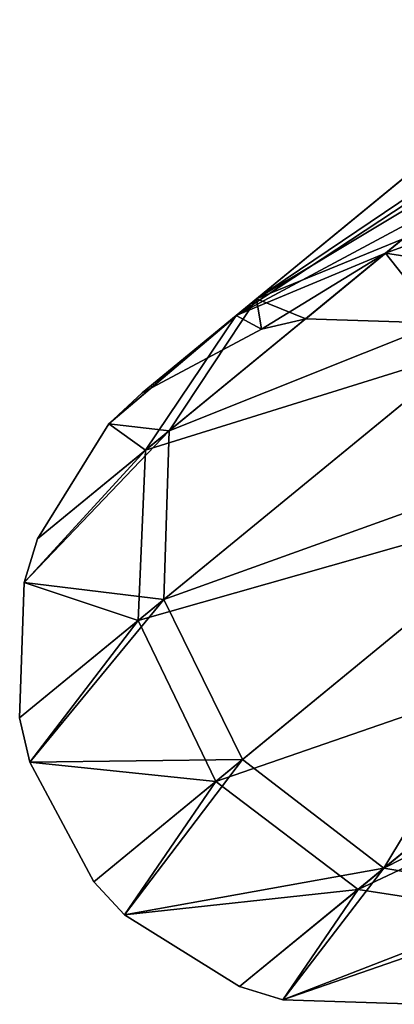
# Model space of a CAD drawing. Header units: millimetres. Extents: x 0 to 441, y 0 to 441.
# Tile 1 of 256: x 48.81 to 50.43, y 79.51 to 83.77. Entities that reach past the tile are written whole.
import ezdxf

# ---------------------------------------------------------------- set-up
doc = ezdxf.new("R2010")
doc.units = ezdxf.units.MM
doc.header["$LTSCALE"] = 25.4
doc.layers.get('0').update_dxf_attribs({"true_color": 0xff5454})

# ---------------------------------------------------------------- blocks, each defined once
blk = doc.blocks.new('NESS-6768.STL')
at = {"color": 250, "true_color": 0x262626}
mesh = blk.add_polyface(dxfattribs=at)
corners = [(108.316, 141.0362, 274.7492), (110.1038, 142.2416, 275.9299), (108.9492, 141.2953, 274.382), (109.6744, 142.1494, 276.5702)]
mesh.append_faces([[corners[k] for k in face] for face in [(0, 1, 2), (1, 0, 3)]], dxfattribs={"vtx0": -1, "color": 250})
mesh = blk.add_polyface(dxfattribs=at)
corners = [(109.4997, 141.7464, 277.2104), (108.316, 141.0362, 274.7492), (107.9376, 140.4662, 275.1163), (109.6744, 142.1494, 276.5702)]
mesh.append_faces([[corners[k] for k in face] for face in [(0, 1, 2), (1, 0, 3)]], dxfattribs={"vtx0": -1, "color": 250})
mesh = blk.add_polyface(dxfattribs=at)
corners = [(108.2276, 140.9637, 19.6449), (109.8383, 142.024, 18.4816), (109.362, 141.8934, 17.8825), (108.8741, 141.2337, 19.9797)]
mesh.append_faces([[corners[k] for k in face] for face in [(0, 1, 2), (1, 0, 3)]], dxfattribs={"vtx0": -1, "color": 250})
mesh = blk.add_polyface(dxfattribs=at)
corners = [(108.8741, 141.2337, 19.9797), (110.4418, 141.8087, 18.9202), (109.8383, 142.024, 18.4816), (109.6021, 141.1205, 20.2248)]
mesh.append_faces([[corners[k] for k in face] for face in [(0, 1, 2), (1, 0, 3)]], dxfattribs={"vtx0": -1, "color": 250})
mesh = blk.add_polyface(dxfattribs=at)
corners = [(108.2276, 140.9637, 19.6449), (109.1405, 141.452, 17.2833), (107.836, 140.3829, 19.3102), (109.362, 141.8934, 17.8825)]
mesh.append_faces([[corners[k] for k in face] for face in [(0, 1, 2), (1, 0, 3)]], dxfattribs={"vtx0": -1, "color": 250})
mesh = blk.add_polyface(dxfattribs=at)
corners = [(109.6266, 141.1406, 277.6792), (107.9376, 140.4662, 275.1163), (107.9154, 139.7381, 275.3851), (109.4997, 141.7464, 277.2104)]
mesh.append_faces([[corners[k] for k in face] for face in [(0, 1, 2), (1, 0, 3)]], dxfattribs={"vtx0": -1, "color": 250})
mesh = blk.add_polyface(dxfattribs=at)
corners = [(107.836, 140.3829, 19.3102), (109.2331, 140.818, 16.8447), (107.804, 139.6468, 19.0651), (109.1405, 141.452, 17.2833)]
mesh.append_faces([[corners[k] for k in face] for face in [(0, 1, 2), (1, 0, 3)]], dxfattribs={"vtx0": -1, "color": 250})
mesh = blk.add_polyface(dxfattribs=at)
corners = [(108.316, 141.0362, 274.7492), (108.9492, 141.2953, 274.382), (108.5285, 140.9504, 272.3016)]
mesh.append_faces([[corners[k] for k in face] for face in [(0, 1, 2)]], dxfattribs={"color": 250})
mesh = blk.add_polyface(dxfattribs=at)
corners = [(108.9492, 141.2953, 274.382), (109.1134, 140.9309, 272.3016), (108.5285, 140.9504, 272.3016)]
mesh.append_faces([[corners[k] for k in face] for face in [(0, 1, 2)]], dxfattribs={"color": 250})
mesh = blk.add_polyface(dxfattribs=at)
corners = [(108.3374, 140.906, 21.8768), (108.8741, 141.2337, 19.9797), (108.2276, 140.9637, 19.6449)]
mesh.append_faces([[corners[k] for k in face] for face in [(0, 1, 2)]], dxfattribs={"color": 250})
mesh = blk.add_polyface(dxfattribs=at)
corners = [(108.5285, 140.9504, 21.8768), (108.8741, 141.2337, 19.9797), (108.3374, 140.906, 21.8768)]
mesh.append_faces([[corners[k] for k in face] for face in [(0, 1, 2)]], dxfattribs={"color": 250})
mesh = blk.add_polyface(dxfattribs=at)
corners = [(109.1134, 140.9309, 21.8768), (108.8741, 141.2337, 19.9797), (108.5285, 140.9504, 21.8768)]
mesh.append_faces([[corners[k] for k in face] for face in [(0, 1, 2)]], dxfattribs={"color": 250})
mesh = blk.add_polyface(dxfattribs=at)
corners = [(109.1134, 140.9309, 21.8768), (109.6021, 141.1205, 20.2248), (108.8741, 141.2337, 19.9797)]
mesh.append_faces([[corners[k] for k in face] for face in [(0, 1, 2)]], dxfattribs={"color": 250})
mesh = blk.add_polyface(dxfattribs=at)
corners = [(110.0211, 140.4941, 277.8507), (107.9154, 139.7381, 275.3851), (108.2552, 139.0469, 275.4835), (109.6266, 141.1406, 277.6792)]
mesh.append_faces([[corners[k] for k in face] for face in [(0, 1, 2), (1, 0, 3)]], dxfattribs={"vtx0": -1, "color": 250})
mesh = blk.add_polyface(dxfattribs=at)
corners = [(108.316, 141.0362, 274.7492), (107.6777, 140.4964, 272.3016), (107.9376, 140.4662, 275.1163)]
mesh.append_faces([[corners[k] for k in face] for face in [(0, 1, 2)]], dxfattribs={"color": 250})
mesh = blk.add_polyface(dxfattribs=at)
corners = [(108.316, 141.0362, 274.7492), (107.821, 140.6305, 272.3016), (107.6777, 140.4964, 272.3016)]
mesh.append_faces([[corners[k] for k in face] for face in [(0, 1, 2)]], dxfattribs={"color": 250})
mesh = blk.add_polyface(dxfattribs=at)
corners = [(108.316, 141.0362, 274.7492), (108.3374, 140.906, 272.3016), (107.821, 140.6305, 272.3016)]
mesh.append_faces([[corners[k] for k in face] for face in [(0, 1, 2)]], dxfattribs={"color": 250})
mesh = blk.add_polyface(dxfattribs=at)
corners = [(108.316, 141.0362, 274.7492), (108.5285, 140.9504, 272.3016), (108.3374, 140.906, 272.3016)]
mesh.append_faces([[corners[k] for k in face] for face in [(0, 1, 2)]], dxfattribs={"color": 250})
mesh = blk.add_polyface(dxfattribs=at)
corners = [(108.2276, 140.9637, 19.6449), (107.836, 140.3829, 19.3102), (107.6777, 140.4964, 21.8768)]
mesh.append_faces([[corners[k] for k in face] for face in [(0, 1, 2)]], dxfattribs={"color": 250})
mesh = blk.add_polyface(dxfattribs=at)
corners = [(107.821, 140.6305, 21.8768), (108.2276, 140.9637, 19.6449), (107.6777, 140.4964, 21.8768)]
mesh.append_faces([[corners[k] for k in face] for face in [(0, 1, 2)]], dxfattribs={"color": 250})
mesh = blk.add_polyface(dxfattribs=at)
corners = [(108.3374, 140.906, 21.8768), (108.2276, 140.9637, 19.6449), (107.821, 140.6305, 21.8768)]
mesh.append_faces([[corners[k] for k in face] for face in [(0, 1, 2)]], dxfattribs={"color": 250})
mesh = blk.add_polyface(dxfattribs=at)
corners = [(108.3374, 140.906, 272.3016), (108.5285, 140.9504, 21.8768), (108.3374, 140.906, 21.8768), (108.5285, 140.9504, 272.3016)]
mesh.append_faces([[corners[k] for k in face] for face in [(0, 1, 2), (1, 0, 3)]], dxfattribs={"vtx0": -1, "color": 250})
mesh = blk.add_polyface(dxfattribs=at)
corners = [(108.5285, 140.9504, 272.3016), (109.1134, 140.9309, 21.8768), (108.5285, 140.9504, 21.8768), (109.1134, 140.9309, 272.3016)]
mesh.append_faces([[corners[k] for k in face] for face in [(0, 1, 2), (1, 0, 3)]], dxfattribs={"vtx0": -1, "color": 250})
mesh = blk.add_polyface(dxfattribs=at)
corners = [(107.821, 140.6305, 272.3016), (108.3374, 140.906, 21.8768), (107.821, 140.6305, 21.8768), (108.3374, 140.906, 272.3016)]
mesh.append_faces([[corners[k] for k in face] for face in [(0, 1, 2), (1, 0, 3)]], dxfattribs={"vtx0": -1, "color": 250})
mesh = blk.add_polyface(dxfattribs=at)
corners = [(107.804, 139.6468, 19.0651), (109.615, 140.1613, 16.6842), (108.1403, 138.9527, 18.9754), (109.2331, 140.818, 16.8447)]
mesh.append_faces([[corners[k] for k in face] for face in [(0, 1, 2), (1, 0, 3)]], dxfattribs={"vtx0": -1, "color": 250})
mesh = blk.add_polyface(dxfattribs=at)
corners = [(107.6777, 140.4964, 272.3016), (107.821, 140.6305, 21.8768), (107.6777, 140.4964, 21.8768), (107.821, 140.6305, 272.3016)]
mesh.append_faces([[corners[k] for k in face] for face in [(0, 1, 2), (1, 0, 3)]], dxfattribs={"vtx0": -1, "color": 250})
mesh = blk.add_polyface(dxfattribs=at)
corners = [(107.9376, 140.4662, 275.1163), (107.3112, 139.8119, 272.3016), (107.9154, 139.7381, 275.3851)]
mesh.append_faces([[corners[k] for k in face] for face in [(0, 1, 2)]], dxfattribs={"color": 250})
mesh = blk.add_polyface(dxfattribs=at)
corners = [(107.9376, 140.4662, 275.1163), (107.3683, 139.9996, 272.3016), (107.3112, 139.8119, 272.3016)]
mesh.append_faces([[corners[k] for k in face] for face in [(0, 1, 2)]], dxfattribs={"color": 250})
mesh = blk.add_polyface(dxfattribs=at)
corners = [(107.6777, 140.4964, 272.3016), (107.3683, 139.9996, 272.3016), (107.9376, 140.4662, 275.1163)]
mesh.append_faces([[corners[k] for k in face] for face in [(0, 1, 2)]], dxfattribs={"color": 250})
mesh = blk.add_polyface(dxfattribs=at)
corners = [(107.6777, 140.4964, 272.3016), (107.3683, 139.9996, 21.8768), (107.3683, 139.9996, 272.3016), (107.6777, 140.4964, 21.8768)]
mesh.append_faces([[corners[k] for k in face] for face in [(0, 1, 2), (1, 0, 3)]], dxfattribs={"vtx0": -1, "color": 250})
mesh = blk.add_polyface(dxfattribs=at)
corners = [(107.6777, 140.4964, 21.8768), (107.836, 140.3829, 19.3102), (107.3683, 139.9996, 21.8768)]
mesh.append_faces([[corners[k] for k in face] for face in [(0, 1, 2)]], dxfattribs={"color": 250})
mesh = blk.add_polyface(dxfattribs=at)
corners = [(108.8662, 138.5779, 275.3851), (110.0211, 140.4941, 277.8507), (108.2552, 139.0469, 275.4835), (110.5774, 139.9804, 277.6792)]
mesh.append_faces([[corners[k] for k in face] for face in [(0, 1, 2), (1, 0, 3)]], dxfattribs={"vtx0": -1, "color": 250})
mesh = blk.add_polyface(dxfattribs=at)
corners = [(107.836, 140.3829, 19.3102), (107.804, 139.6468, 19.0651), (107.3112, 139.8119, 21.8768)]
mesh.append_faces([[corners[k] for k in face] for face in [(0, 1, 2)]], dxfattribs={"color": 250})
mesh = blk.add_polyface(dxfattribs=at)
corners = [(107.836, 140.3829, 19.3102), (107.3112, 139.8119, 21.8768), (107.3683, 139.9996, 21.8768)]
mesh.append_faces([[corners[k] for k in face] for face in [(0, 1, 2)]], dxfattribs={"color": 250})
mesh = blk.add_polyface(dxfattribs=at)
corners = [(110.1839, 139.6579, 16.8447), (108.1403, 138.9527, 18.9754), (109.615, 140.1613, 16.6842), (108.7548, 138.4866, 19.0651)]
mesh.append_faces([[corners[k] for k in face] for face in [(0, 1, 2), (1, 0, 3)]], dxfattribs={"vtx0": -1, "color": 250})
mesh = blk.add_polyface(dxfattribs=at)
corners = [(107.3683, 139.9996, 272.3016), (107.3112, 139.8119, 21.8768), (107.3112, 139.8119, 272.3016), (107.3683, 139.9996, 21.8768)]
mesh.append_faces([[corners[k] for k in face] for face in [(0, 1, 2), (1, 0, 3)]], dxfattribs={"vtx0": -1, "color": 250})
mesh = blk.add_polyface(dxfattribs=at)
corners = [(111.1466, 139.737, 277.2104), (108.8662, 138.5779, 275.3851), (109.5845, 138.4567, 275.1163), (110.5774, 139.9804, 277.6792)]
mesh.append_faces([[corners[k] for k in face] for face in [(0, 1, 2), (1, 0, 3)]], dxfattribs={"vtx0": -1, "color": 250})
mesh = blk.add_polyface(dxfattribs=at)
corners = [(107.3112, 139.8119, 272.3016), (107.2917, 139.2269, 272.3016), (107.9154, 139.7381, 275.3851)]
mesh.append_faces([[corners[k] for k in face] for face in [(0, 1, 2)]], dxfattribs={"color": 250})
mesh = blk.add_polyface(dxfattribs=at)
corners = [(107.3112, 139.8119, 272.3016), (107.2917, 139.2269, 21.8768), (107.2917, 139.2269, 272.3016), (107.3112, 139.8119, 21.8768)]
mesh.append_faces([[corners[k] for k in face] for face in [(0, 1, 2), (1, 0, 3)]], dxfattribs={"vtx0": -1, "color": 250})
mesh = blk.add_polyface(dxfattribs=at)
corners = [(107.3112, 139.8119, 21.8768), (107.804, 139.6468, 19.0651), (107.2917, 139.2269, 21.8768)]
mesh.append_faces([[corners[k] for k in face] for face in [(0, 1, 2)]], dxfattribs={"color": 250})
mesh = blk.add_polyface(dxfattribs=at)
corners = [(107.9154, 139.7381, 275.3851), (107.2917, 139.2269, 272.3016), (107.3361, 139.0358, 272.3016)]
mesh.append_faces([[corners[k] for k in face] for face in [(0, 1, 2)]], dxfattribs={"color": 250})
mesh = blk.add_polyface(dxfattribs=at)
corners = [(107.9154, 139.7381, 275.3851), (107.3361, 139.0358, 272.3016), (108.2552, 139.0469, 275.4835)]
mesh.append_faces([[corners[k] for k in face] for face in [(0, 1, 2)]], dxfattribs={"color": 250})
mesh = blk.add_polyface(dxfattribs=at)
corners = [(110.7874, 139.4426, 17.2833), (108.7548, 138.4866, 19.0651), (110.1839, 139.6579, 16.8447), (109.4828, 138.3734, 19.3102)]
mesh.append_faces([[corners[k] for k in face] for face in [(0, 1, 2), (1, 0, 3)]], dxfattribs={"vtx0": -1, "color": 250})
mesh = blk.add_polyface(dxfattribs=at)
corners = [(107.804, 139.6468, 19.0651), (107.3361, 139.0358, 21.8768), (107.2917, 139.2269, 21.8768)]
mesh.append_faces([[corners[k] for k in face] for face in [(0, 1, 2)]], dxfattribs={"color": 250})
mesh = blk.add_polyface(dxfattribs=at)
corners = [(107.804, 139.6468, 19.0651), (108.1403, 138.9527, 18.9754), (107.3361, 139.0358, 21.8768)]
mesh.append_faces([[corners[k] for k in face] for face in [(0, 1, 2)]], dxfattribs={"color": 250})
mesh = blk.add_polyface(dxfattribs=at)
corners = [(107.2917, 139.2269, 272.3016), (107.3361, 139.0358, 21.8768), (107.3361, 139.0358, 272.3016), (107.2917, 139.2269, 21.8768)]
mesh.append_faces([[corners[k] for k in face] for face in [(0, 1, 2), (1, 0, 3)]], dxfattribs={"vtx0": -1, "color": 250})
mesh = blk.add_polyface(dxfattribs=at)
corners = [(108.2552, 139.0469, 275.4835), (107.3361, 139.0358, 272.3016), (107.6117, 138.5195, 272.3016)]
mesh.append_faces([[corners[k] for k in face] for face in [(0, 1, 2)]], dxfattribs={"color": 250})
mesh = blk.add_polyface(dxfattribs=at)
corners = [(107.3361, 139.0358, 272.3016), (107.6117, 138.5195, 21.8768), (107.6117, 138.5195, 272.3016), (107.3361, 139.0358, 21.8768)]
mesh.append_faces([[corners[k] for k in face] for face in [(0, 1, 2), (1, 0, 3)]], dxfattribs={"vtx0": -1, "color": 250})
mesh = blk.add_polyface(dxfattribs=at)
corners = [(107.3361, 139.0358, 21.8768), (108.1403, 138.9527, 18.9754), (107.6117, 138.5195, 21.8768)]
mesh.append_faces([[corners[k] for k in face] for face in [(0, 1, 2)]], dxfattribs={"color": 250})
mesh = blk.add_polyface(dxfattribs=at)
corners = [(108.2552, 139.0469, 275.4835), (107.6117, 138.5195, 272.3016), (107.7457, 138.3762, 272.3016)]
mesh.append_faces([[corners[k] for k in face] for face in [(0, 1, 2)]], dxfattribs={"color": 250})
mesh = blk.add_polyface(dxfattribs=at)
corners = [(108.2552, 139.0469, 275.4835), (107.7457, 138.3762, 272.3016), (108.8662, 138.5779, 275.3851)]
mesh.append_faces([[corners[k] for k in face] for face in [(0, 1, 2)]], dxfattribs={"color": 250})
mesh = blk.add_polyface(dxfattribs=at)
corners = [(108.1403, 138.9527, 18.9754), (107.7457, 138.3762, 21.8768), (107.6117, 138.5195, 21.8768)]
mesh.append_faces([[corners[k] for k in face] for face in [(0, 1, 2)]], dxfattribs={"color": 250})
mesh = blk.add_polyface(dxfattribs=at)
corners = [(107.7457, 138.3762, 21.8768), (108.1403, 138.9527, 18.9754), (108.7548, 138.4866, 19.0651)]
mesh.append_faces([[corners[k] for k in face] for face in [(0, 1, 2)]], dxfattribs={"color": 250})
mesh = blk.add_polyface(dxfattribs=at)
corners = [(108.8662, 138.5779, 275.3851), (107.7457, 138.3762, 272.3016), (108.2425, 138.0668, 272.3016)]
mesh.append_faces([[corners[k] for k in face] for face in [(0, 1, 2)]], dxfattribs={"color": 250})
mesh = blk.add_polyface(dxfattribs=at)
corners = [(108.8662, 138.5779, 275.3851), (108.2425, 138.0668, 272.3016), (108.4302, 138.0097, 272.3016)]
mesh.append_faces([[corners[k] for k in face] for face in [(0, 1, 2)]], dxfattribs={"color": 250})
mesh = blk.add_polyface(dxfattribs=at)
corners = [(108.8662, 138.5779, 275.3851), (108.4302, 138.0097, 272.3016), (109.5845, 138.4567, 275.1163)]
mesh.append_faces([[corners[k] for k in face] for face in [(0, 1, 2)]], dxfattribs={"color": 250})
mesh = blk.add_polyface(dxfattribs=at)
corners = [(107.6117, 138.5195, 272.3016), (107.7457, 138.3762, 21.8768), (107.7457, 138.3762, 272.3016), (107.6117, 138.5195, 21.8768)]
mesh.append_faces([[corners[k] for k in face] for face in [(0, 1, 2), (1, 0, 3)]], dxfattribs={"vtx0": -1, "color": 250})
mesh = blk.add_polyface(dxfattribs=at)
corners = [(107.7457, 138.3762, 21.8768), (108.7548, 138.4866, 19.0651), (108.2425, 138.0668, 21.8768)]
mesh.append_faces([[corners[k] for k in face] for face in [(0, 1, 2)]], dxfattribs={"color": 250})
mesh = blk.add_polyface(dxfattribs=at)
corners = [(108.2425, 138.0668, 21.8768), (108.7548, 138.4866, 19.0651), (108.4302, 138.0097, 21.8768)]
mesh.append_faces([[corners[k] for k in face] for face in [(0, 1, 2)]], dxfattribs={"color": 250})
mesh = blk.add_polyface(dxfattribs=at)
corners = [(108.4302, 138.0097, 21.8768), (108.7548, 138.4866, 19.0651), (109.4828, 138.3734, 19.3102)]
mesh.append_faces([[corners[k] for k in face] for face in [(0, 1, 2)]], dxfattribs={"color": 250})
mesh = blk.add_polyface(dxfattribs=at)
corners = [(109.5845, 138.4567, 275.1163), (108.4302, 138.0097, 272.3016), (109.0152, 137.9902, 272.3016)]
mesh.append_faces([[corners[k] for k in face] for face in [(0, 1, 2)]], dxfattribs={"color": 250})
mesh = blk.add_polyface(dxfattribs=at)
corners = [(108.2425, 138.0668, 272.3016), (107.7457, 138.3762, 21.8768), (108.2425, 138.0668, 21.8768), (107.7457, 138.3762, 272.3016)]
mesh.append_faces([[corners[k] for k in face] for face in [(0, 1, 2), (1, 0, 3)]], dxfattribs={"vtx0": -1, "color": 250})
mesh = blk.add_polyface(dxfattribs=at)
corners = [(108.4302, 138.0097, 21.8768), (109.4828, 138.3734, 19.3102), (109.0152, 137.9902, 21.8768)]
mesh.append_faces([[corners[k] for k in face] for face in [(0, 1, 2)]], dxfattribs={"color": 250})
mesh = blk.add_polyface(dxfattribs=at)
corners = [(108.4302, 138.0097, 272.3016), (108.2425, 138.0668, 21.8768), (108.4302, 138.0097, 21.8768), (108.2425, 138.0668, 272.3016)]
mesh.append_faces([[corners[k] for k in face] for face in [(0, 1, 2), (1, 0, 3)]], dxfattribs={"vtx0": -1, "color": 250})
mesh = blk.add_polyface(dxfattribs=at)
corners = [(109.0152, 137.9902, 272.3016), (108.4302, 138.0097, 21.8768), (109.0152, 137.9902, 21.8768), (108.4302, 138.0097, 272.3016)]
mesh.append_faces([[corners[k] for k in face] for face in [(0, 1, 2), (1, 0, 3)]], dxfattribs={"vtx0": -1, "color": 250})
blk = doc.blocks.new('Grupuj#4')
at = {"color": 0}
blk.add_blockref('NESS-6768.STL', (-58.4791, -58.4759, -15.485), dxfattribs=at)

msp = doc.modelspace()

# ---------------------------------------------------------------- block references
at = {"color": 0}
msp.add_blockref('Grupuj#4', (0, 0), dxfattribs=at)

doc.saveas('drawing.dxf')
